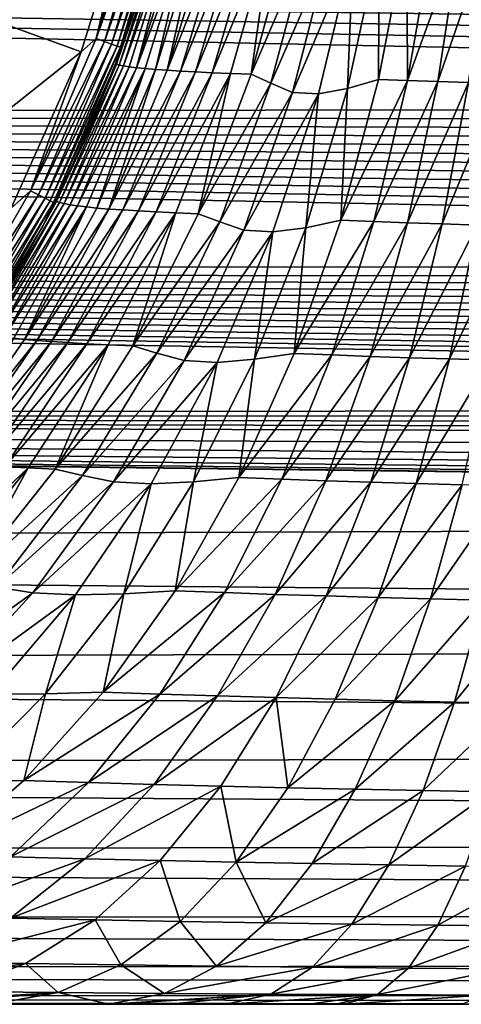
# Model space of a CAD drawing. Header units: metres. Extents: x -139 to 105, y -30 to 40.
# Tile 89 of 153: x 17.39 to 23.46, y -20 to -6.46. Entities that reach past the tile are written whole.
import ezdxf

# ---------------------------------------------------------------- set-up
doc = ezdxf.new("R2010")
doc.units = ezdxf.units.M
doc.layers.add('solid_150_SW0003', color=7, linetype='CONTINUOUS')

msp = doc.modelspace()

# ---------------------------------------------------------------- linework, layer by layer
at = {"layer": 'solid_150_SW0003'}
for points in [[(17.150341, -6.225138, 133.837997), (17.119772, -6.495404, 130.062759), (17.779377, -4.379617, 130.062759)], [(18.939064, -4.640728, 130.062759), (17.779377, -4.379617, 130.062759), (17.119772, -6.495404, 130.062759)], [(18.445606, -6.713652, 130.045731), (19.10029, -4.526852, 130.045731), (18.939064, -4.640728, 130.062759)], [(19.217741, -4.554688, 129.995712), (19.10029, -4.526852, 130.045731), (18.445606, -6.713652, 130.045731)], [(18.559031, -6.754935, 129.995712), (19.217741, -4.554688, 129.995712), (18.445606, -6.713652, 130.045731)], [(19.318573, -4.578586, 129.916122), (19.217741, -4.554688, 129.995712), (18.559031, -6.754935, 129.995712)], [(18.656406, -6.790377, 129.916122), (19.318573, -4.578586, 129.916122), (18.559031, -6.754935, 129.995712)], [(19.395901, -4.596913, 129.812424), (19.318573, -4.578586, 129.916122), (18.656406, -6.790377, 129.916122)], [(18.731085, -6.817557, 129.812424), (19.395901, -4.596913, 129.812424), (18.656406, -6.790377, 129.916122)], [(18.731085, -6.817557, 129.812424), (19.444447, -4.608418, 129.691666), (19.395901, -4.596913, 129.812424)], [(18.237686, -6.899344, 130.062759), (18.939064, -4.640728, 130.062759), (17.119772, -6.495404, 130.062759)], [(18.445606, -6.713652, 130.045731), (18.939064, -4.640728, 130.062759), (18.237686, -6.899344, 130.062759)], [(18.731085, -6.817557, 129.812424), (18.777966, -6.83462, 129.691666), (19.444447, -4.608418, 129.691666)], [(19.444447, -4.608418, 129.691666), (18.777966, -6.83462, 129.691666), (19.418831, -4.786312, 129.562759)], [(18.777966, -6.83462, 129.691666), (18.700319, -7.092096, 129.562759), (19.418831, -4.786312, 129.562759)], [(19.111252, -5.895748, 102.729424), (19.418831, -4.786312, 129.562759), (18.700319, -7.092096, 129.562759)], [(18.724091, -7.067359, 102.274605), (19.349604, -5.103165, 102.314346), (18.725206, -7.026124, 102.729424)], [(19.383478, -5.11147, 101.899757), (19.349604, -5.103165, 102.314346), (18.724091, -7.067359, 102.274605)], [(18.760733, -7.078571, 101.820251), (19.383478, -5.11147, 101.899757), (18.724091, -7.067359, 102.274605)], [(19.349604, -5.103165, 102.314346), (19.111252, -5.895748, 102.729424), (18.725206, -7.026124, 102.729424)], [(19.439335, -5.12029, 101.487396), (19.383478, -5.11147, 101.899757), (18.760733, -7.078571, 101.820251)], [(18.819857, -7.090887, 101.36808), (19.439335, -5.12029, 101.487396), (18.760733, -7.078571, 101.820251)], [(19.51593, -5.129446, 101.078491), (19.439335, -5.12029, 101.487396), (18.819857, -7.090887, 101.36808)], [(18.899168, -7.103613, 100.919235), (19.51593, -5.129446, 101.078491), (18.819857, -7.090887, 101.36808)], [(18.998547, -7.116296, 100.474747), (19.51593, -5.129446, 101.078491), (18.899168, -7.103613, 100.919235)], [(18.998547, -7.116296, 100.474747), (19.61293, -5.138638, 100.674057), (19.51593, -5.129446, 101.078491)], [(19.730118, -5.14757, 100.275101), (19.61293, -5.138638, 100.674057), (18.998547, -7.116296, 100.474747)], [(16.658428, -7.296156, 134.011475), (17.433111, -5.179166, 134.011475), (17.366968, -5.169188, 134.07663)], [(16.658428, -7.296156, 134.011475), (16.705328, -7.296555, 133.929169), (17.433111, -5.179166, 134.011475)], [(17.479939, -5.172955, 133.929169), (16.705328, -7.296555, 133.929169), (17.150341, -6.225138, 133.837997)], [(17.433111, -5.179166, 134.011475), (16.705328, -7.296555, 133.929169), (17.479939, -5.172955, 133.929169)], [(19.118156, -7.128535, 100.035606), (19.730118, -5.14757, 100.275101), (18.998547, -7.116296, 100.474747)], [(19.258371, -7.140124, 99.602951), (19.730118, -5.14757, 100.275101), (19.118156, -7.128535, 100.035606)], [(19.258371, -7.140124, 99.602951), (19.867432, -5.156076, 99.882744), (19.730118, -5.14757, 100.275101)], [(19.419758, -7.151276, 99.178139), (19.867432, -5.156076, 99.882744), (19.258371, -7.140124, 99.602951)], [(19.419758, -7.151276, 99.178139), (20.024956, -5.164331, 99.498314), (19.867432, -5.156076, 99.882744)], [(20.202812, -5.172459, 99.123116), (20.024956, -5.164331, 99.498314), (19.419758, -7.151276, 99.178139)], [(19.602947, -7.162149, 98.762512), (20.202812, -5.172459, 99.123116), (19.419758, -7.151276, 99.178139)], [(20.401226, -5.18055, 98.758461), (20.202812, -5.172459, 99.123116), (19.602947, -7.162149, 98.762512)], [(19.808847, -7.172914, 98.357628), (20.401226, -5.18055, 98.758461), (19.602947, -7.162149, 98.762512)], [(20.620436, -5.188898, 98.405617), (20.401226, -5.18055, 98.758461), (19.808847, -7.172914, 98.357628)], [(20.038502, -7.183948, 97.965096), (20.620436, -5.188898, 98.405617), (19.808847, -7.172914, 98.357628)], [(20.860779, -5.197249, 98.066025), (20.620436, -5.188898, 98.405617), (20.038502, -7.183948, 97.965096)], [(20.2931, -7.195023, 97.586853), (20.860779, -5.197249, 98.066025), (20.038502, -7.183948, 97.965096)], [(20.2931, -7.195023, 97.586853), (20.573383, -7.205745, 97.226097), (20.860779, -5.197249, 98.066025)], [(20.860779, -5.197249, 98.066025), (20.573383, -7.205745, 97.226097), (21.12232, -5.205123, 97.741791)], [(21.12232, -5.205123, 97.741791), (20.573383, -7.205745, 97.226097), (21.377283, -5.338809, 97.406395)], [(22.324415, -7.27738, 95.7733), (22.715292, -5.25774, 96.410568), (22.336023, -5.405533, 96.593277)], [(22.726759, -7.291806, 95.560181), (22.715292, -5.25774, 96.410568), (22.324415, -7.27738, 95.7733)], [(23.078806, -5.268275, 96.208649), (22.715292, -5.25774, 96.410568), (22.726759, -7.291806, 95.560181)], [(23.078806, -5.268275, 96.208649), (22.726759, -7.291806, 95.560181), (23.452993, -5.278427, 96.028061)], [(22.726759, -7.291806, 95.560181), (23.140284, -7.305622, 95.371231), (23.452993, -5.278427, 96.028061)], [(23.452993, -5.278427, 96.028061), (23.140284, -7.305622, 95.371231), (23.836384, -5.288078, 95.868523)], [(20.573383, -7.205745, 97.226097), (20.844494, -7.328367, 96.84967), (21.377283, -5.338809, 97.406395)], [(21.654249, -5.476062, 97.086029), (21.377283, -5.338809, 97.406395), (20.844494, -7.328367, 96.84967)], [(21.899918, -7.402829, 95.960022), (22.336023, -5.405533, 96.593277), (21.976789, -5.495255, 96.814262)], [(22.324415, -7.27738, 95.7733), (22.336023, -5.405533, 96.593277), (21.899918, -7.402829, 95.960022)], [(23.140284, -7.305622, 95.371231), (23.563105, -7.318682, 95.205368), (23.836384, -5.288078, 95.868523)], [(-40, -5.513158, 56.837009), (62.653793, -7.405164, 57.484196), (62.835087, -7.658731, 57.58728)], [(-40, -7.761277, 57.630123), (-40, -5.513158, 56.837009), (62.835087, -7.658731, 57.58728)], [(-40, -5.513158, 56.837009), (62.486519, -7.15484, 57.386364), (62.653793, -7.405164, 57.484196)], [(-40, -5.513158, 56.837009), (62.333023, -6.907906, 57.293625), (62.486519, -7.15484, 57.386364)], [(-40, -5.513158, 56.837009), (62.192188, -6.664746, 57.205914), (62.333023, -6.907906, 57.293625)], [(-40, -5.513158, 56.837009), (62.06472, -6.425297, 57.122986), (62.192188, -6.664746, 57.205914)], [(21.143394, -7.454715, 96.491684), (21.654249, -5.476062, 97.086029), (20.844494, -7.328367, 96.84967)], [(21.976789, -5.495255, 96.814262), (21.654249, -5.476062, 97.086029), (21.143394, -7.454715, 96.491684)], [(21.499166, -7.476861, 96.194283), (21.976789, -5.495255, 96.814262), (21.143394, -7.454715, 96.491684)], [(21.899918, -7.402829, 95.960022), (21.976789, -5.495255, 96.814262), (21.499166, -7.476861, 96.194283)], [(18.725206, -7.026124, 102.729424), (19.111252, -5.895748, 102.729424), (18.700319, -7.092096, 129.562759)], [(18.237686, -6.899344, 130.062759), (17.119772, -6.495404, 130.062759), (16.214193, -8.507262, 130.062759)], [(17.541475, -8.80966, 130.045731), (18.445606, -6.713652, 130.045731), (18.237686, -6.899344, 130.062759)], [(18.559031, -6.754935, 129.995712), (18.445606, -6.713652, 130.045731), (17.541475, -8.80966, 130.045731)], [(17.649342, -8.863832, 129.995712), (18.559031, -6.754935, 129.995712), (17.541475, -8.80966, 130.045731)], [(18.656406, -6.790377, 129.916122), (18.559031, -6.754935, 129.995712), (17.649342, -8.863832, 129.995712)], [(17.27445, -9.045615, 130.062759), (18.237686, -6.899344, 130.062759), (16.214193, -8.507262, 130.062759)], [(17.541475, -8.80966, 130.045731), (18.237686, -6.899344, 130.062759), (17.27445, -9.045615, 130.062759)], [(17.741943, -8.910339, 129.916122), (18.656406, -6.790377, 129.916122), (17.649342, -8.863832, 129.995712)], [(18.731085, -6.817557, 129.812424), (18.656406, -6.790377, 129.916122), (17.741943, -8.910339, 129.916122)], [(17.812962, -8.946005, 129.812424), (18.731085, -6.817557, 129.812424), (17.741943, -8.910339, 129.916122)], [(17.812962, -8.946005, 129.812424), (18.777966, -6.83462, 129.691666), (18.731085, -6.817557, 129.812424)], [(17.812962, -8.946005, 129.812424), (17.857544, -8.968395, 129.691666), (18.777966, -6.83462, 129.691666)], [(18.777966, -6.83462, 129.691666), (17.857544, -8.968395, 129.691666), (18.700319, -7.092096, 129.562759)], [(18.272535, -8.131065, 102.729424), (18.725206, -7.026124, 102.729424), (18.700319, -7.092096, 129.562759)], [(18.724091, -7.067359, 102.274605), (18.725206, -7.026124, 102.729424), (18.272535, -8.131065, 102.729424)], [(17.857544, -8.968395, 129.691666), (17.709116, -9.294461, 129.562759), (18.700319, -7.092096, 129.562759)], [(18.272535, -8.131065, 102.729424), (18.700319, -7.092096, 129.562759), (17.709116, -9.294461, 129.562759)], [(17.899305, -8.95497, 102.221977), (18.724091, -7.067359, 102.274605), (18.272535, -8.131065, 102.729424)], [(18.760733, -7.078571, 101.820251), (18.724091, -7.067359, 102.274605), (17.899305, -8.95497, 102.221977)], [(17.939295, -8.968674, 101.715004), (18.760733, -7.078571, 101.820251), (17.899305, -8.95497, 102.221977)], [(18.819857, -7.090887, 101.36808), (18.760733, -7.078571, 101.820251), (17.939295, -8.968674, 101.715004)], [(18.002155, -8.984386, 101.210129), (18.819857, -7.090887, 101.36808), (17.939295, -8.968674, 101.715004)], [(18.899168, -7.103613, 100.919235), (18.819857, -7.090887, 101.36808), (18.002155, -8.984386, 101.210129)], [(18.084553, -9.000488, 100.708435), (18.899168, -7.103613, 100.919235), (18.002155, -8.984386, 101.210129)], [(18.998547, -7.116296, 100.474747), (18.899168, -7.103613, 100.919235), (18.084553, -9.000488, 100.708435)], [(18.186655, -9.016361, 100.210922), (18.998547, -7.116296, 100.474747), (18.084553, -9.000488, 100.708435)], [(19.118156, -7.128535, 100.035606), (18.998547, -7.116296, 100.474747), (18.186655, -9.016361, 100.210922)], [(18.309114, -9.031539, 99.718582), (19.118156, -7.128535, 100.035606), (18.186655, -9.016361, 100.210922)], [(18.45285, -9.045807, 99.232574), (19.118156, -7.128535, 100.035606), (18.309114, -9.031539, 99.718582)], [(18.45285, -9.045807, 99.232574), (19.258371, -7.140124, 99.602951), (19.118156, -7.128535, 100.035606)], [(18.619066, -9.059427, 98.754295), (19.258371, -7.140124, 99.602951), (18.45285, -9.045807, 99.232574)], [(18.619066, -9.059427, 98.754295), (19.419758, -7.151276, 99.178139), (19.258371, -7.140124, 99.602951)], [(19.602947, -7.162149, 98.762512), (19.419758, -7.151276, 99.178139), (18.619066, -9.059427, 98.754295)], [(18.809059, -9.072611, 98.285164), (19.602947, -7.162149, 98.762512), (18.619066, -9.059427, 98.754295)], [(19.808847, -7.172914, 98.357628), (19.602947, -7.162149, 98.762512), (18.809059, -9.072611, 98.285164)], [(19.024637, -9.085612, 97.827026), (19.808847, -7.172914, 98.357628), (18.809059, -9.072611, 98.285164)], [(20.038502, -7.183948, 97.965096), (19.808847, -7.172914, 98.357628), (19.024637, -9.085612, 97.827026)], [(19.267918, -9.098889, 97.381973), (20.038502, -7.183948, 97.965096), (19.024637, -9.085612, 97.827026)], [(20.2931, -7.195023, 97.586853), (20.038502, -7.183948, 97.965096), (19.267918, -9.098889, 97.381973)], [(19.541227, -9.112249, 96.952599), (20.2931, -7.195023, 97.586853), (19.267918, -9.098889, 97.381973)], [(19.541227, -9.112249, 96.952599), (19.84617, -9.1254, 96.54351), (20.2931, -7.195023, 97.586853)], [(20.2931, -7.195023, 97.586853), (19.84617, -9.1254, 96.54351), (20.573383, -7.205745, 97.226097)], [(20.573383, -7.205745, 97.226097), (19.84617, -9.1254, 96.54351), (20.844494, -7.328367, 96.84967)], [(21.806376, -9.213889, 94.930527), (22.324415, -7.27738, 95.7733), (21.899918, -7.402829, 95.960022)], [(22.726759, -7.291806, 95.560181), (22.324415, -7.27738, 95.7733), (21.806376, -9.213889, 94.930527)], [(22.726759, -7.291806, 95.560181), (21.806376, -9.213889, 94.930527), (22.260172, -9.231782, 94.702866)], [(22.726759, -7.291806, 95.560181), (22.260172, -9.231782, 94.702866), (23.140284, -7.305622, 95.371231)], [(22.260172, -9.231782, 94.702866), (22.725832, -9.248834, 94.503143), (23.140284, -7.305622, 95.371231)], [(23.140284, -7.305622, 95.371231), (22.725832, -9.248834, 94.503143), (23.563105, -7.318682, 95.205368)], [(19.84617, -9.1254, 96.54351), (20.142885, -9.236117, 96.117371), (20.844494, -7.328367, 96.84967)], [(21.143394, -7.454715, 96.491684), (20.844494, -7.328367, 96.84967), (20.142885, -9.236117, 96.117371)], [(21.326418, -9.316905, 95.128845), (21.899918, -7.402829, 95.960022), (21.499166, -7.476861, 96.194283)], [(21.806376, -9.213889, 94.930527), (21.899918, -7.402829, 95.960022), (21.326418, -9.316905, 95.128845)], [(22.725832, -9.248834, 94.503143), (23.200914, -9.264876, 94.329239), (23.563105, -7.318682, 95.205368)], [(23.563105, -7.318682, 95.205368), (23.200914, -9.264876, 94.329239), (23.993998, -7.330984, 95.061836)], [(23.200914, -9.264876, 94.329239), (23.684074, -9.279962, 94.179611), (23.993998, -7.330984, 95.061836)], [(20.474655, -9.350725, 95.714737), (21.143394, -7.454715, 96.491684), (20.142885, -9.236117, 96.117371)], [(21.499166, -7.476861, 96.194283), (21.143394, -7.454715, 96.491684), (20.474655, -9.350725, 95.714737)], [(20.874113, -9.375369, 95.384262), (21.499166, -7.476861, 96.194283), (20.474655, -9.350725, 95.714737)], [(21.326418, -9.316905, 95.128845), (21.499166, -7.476861, 96.194283), (20.874113, -9.375369, 95.384262)], [(-40, -7.761277, 57.630123), (62.835087, -7.658731, 57.58728), (62.980183, -7.850962, 57.668144)], [(-40, -7.761277, 57.630123), (64.708984, -9.628615, 58.533089), (64.953865, -9.828052, 58.644123)], [(-40, -9.899261, 58.684494), (-40, -7.761277, 57.630123), (64.953865, -9.828052, 58.644123)], [(-40, -7.761277, 57.630123), (64.475029, -9.429318, 58.425087), (64.708984, -9.628615, 58.533089)], [(-40, -7.761277, 57.630123), (64.252907, -9.22972, 58.319824), (64.475029, -9.429318, 58.425087)], [(-40, -7.761277, 57.630123), (64.041771, -9.030255, 58.21748), (64.252907, -9.22972, 58.319824)], [(-40, -7.761277, 57.630123), (63.840542, -8.831483, 58.118279), (64.041771, -9.030255, 58.21748)], [(-40, -7.761277, 57.630123), (63.649395, -8.63341, 58.022144), (63.840542, -8.831483, 58.118279)], [(-40, -7.761277, 57.630123), (63.468567, -8.435955, 57.928974), (63.649395, -8.63341, 58.022144)], [(-40, -7.761277, 57.630123), (63.297054, -8.239565, 57.838898), (63.468567, -8.435955, 57.928974)], [(-40, -7.761277, 57.630123), (63.134026, -8.044628, 57.75201), (63.297054, -8.239565, 57.838898)], [(-40, -7.761277, 57.630123), (62.980183, -7.850962, 57.668144), (63.134026, -8.044628, 57.75201)], [(17.754503, -9.207464, 102.729424), (18.272535, -8.131065, 102.729424), (17.709116, -9.294461, 129.562759)], [(17.899305, -8.95497, 102.221977), (18.272535, -8.131065, 102.729424), (17.754503, -9.207464, 102.729424)], [(16.400127, -10.786533, 130.045731), (17.541475, -8.80966, 130.045731), (17.27445, -9.045615, 130.062759)], [(17.649342, -8.863832, 129.995712), (17.541475, -8.80966, 130.045731), (16.400127, -10.786533, 130.045731)], [(16.500975, -10.852861, 129.995712), (17.649342, -8.863832, 129.995712), (16.400127, -10.786533, 130.045731)], [(17.741943, -8.910339, 129.916122), (17.649342, -8.863832, 129.995712), (16.500975, -10.852861, 129.995712)], [(16.587551, -10.909804, 129.916122), (17.741943, -8.910339, 129.916122), (16.500975, -10.852861, 129.995712)], [(17.812962, -8.946005, 129.812424), (17.741943, -8.910339, 129.916122), (16.587551, -10.909804, 129.916122)], [(16.653948, -10.953474, 129.812424), (17.812962, -8.946005, 129.812424), (16.587551, -10.909804, 129.916122)], [(16.653948, -10.953474, 129.812424), (17.857544, -8.968395, 129.691666), (17.812962, -8.946005, 129.812424)], [(16.653948, -10.953474, 129.812424), (16.695631, -10.980888, 129.691666), (17.857544, -8.968395, 129.691666)], [(17.857544, -8.968395, 129.691666), (16.695631, -10.980888, 129.691666), (17.709116, -9.294461, 129.562759)], [(16.885395, -10.746766, 102.156929), (17.899305, -8.95497, 102.221977), (17.172487, -10.252096, 102.729424)], [(17.939295, -8.968674, 101.715004), (17.899305, -8.95497, 102.221977), (16.885395, -10.746766, 102.156929)], [(16.928936, -10.7624, 101.5849), (17.939295, -8.968674, 101.715004), (16.885395, -10.746766, 102.156929)], [(18.002155, -8.984386, 101.210129), (17.939295, -8.968674, 101.715004), (16.928936, -10.7624, 101.5849)], [(16.995478, -10.78114, 101.014877), (18.002155, -8.984386, 101.210129), (16.928936, -10.7624, 101.5849)], [(18.084553, -9.000488, 100.708435), (18.002155, -8.984386, 101.210129), (16.995478, -10.78114, 101.014877)], [(17.080837, -10.800172, 100.447845), (18.084553, -9.000488, 100.708435), (16.995478, -10.78114, 101.014877)], [(18.186655, -9.016361, 100.210922), (18.084553, -9.000488, 100.708435), (17.080837, -10.800172, 100.447845)], [(17.185579, -10.818717, 99.884773), (18.186655, -9.016361, 100.210922), (17.080837, -10.800172, 100.447845)], [(17.899305, -8.95497, 102.221977), (17.754503, -9.207464, 102.729424), (17.172487, -10.252096, 102.729424)], [(18.309114, -9.031539, 99.718582), (18.186655, -9.016361, 100.210922), (17.185579, -10.818717, 99.884773)], [(17.310911, -10.836286, 99.326653), (18.309114, -9.031539, 99.718582), (17.185579, -10.818717, 99.884773)], [(17.458416, -10.85268, 98.774681), (18.309114, -9.031539, 99.718582), (17.310911, -10.836286, 99.326653)], [(17.458416, -10.85268, 98.774681), (18.45285, -9.045807, 99.232574), (18.309114, -9.031539, 99.718582)], [(18.619066, -9.059427, 98.754295), (18.45285, -9.045807, 99.232574), (17.458416, -10.85268, 98.774681)], [(17.630066, -10.868217, 98.230301), (18.619066, -9.059427, 98.754295), (17.458416, -10.85268, 98.774681)], [(18.809059, -9.072611, 98.285164), (18.619066, -9.059427, 98.754295), (17.630066, -10.868217, 98.230301)], [(17.827974, -10.883158, 97.695007), (18.809059, -9.072611, 98.285164), (17.630066, -10.868217, 98.230301)], [(19.024637, -9.085612, 97.827026), (18.809059, -9.072611, 98.285164), (17.827974, -10.883158, 97.695007)], [(17.172487, -10.252096, 102.729424), (17.754503, -9.207464, 102.729424), (17.709116, -9.294461, 129.562759)], [(18.055065, -10.89784, 97.171028), (19.024637, -9.085612, 97.827026), (17.827974, -10.883158, 97.695007)], [(19.267918, -9.098889, 97.381973), (19.024637, -9.085612, 97.827026), (18.055065, -10.89784, 97.171028)], [(18.314798, -10.9128, 96.661057), (19.267918, -9.098889, 97.381973), (18.055065, -10.89784, 97.171028)], [(19.541227, -9.112249, 96.952599), (19.267918, -9.098889, 97.381973), (18.314798, -10.9128, 96.661057)], [(18.61091, -10.927894, 96.168503), (19.541227, -9.112249, 96.952599), (18.314798, -10.9128, 96.661057)], [(18.61091, -10.927894, 96.168503), (18.946079, -10.942945, 95.699715), (19.541227, -9.112249, 96.952599)], [(19.541227, -9.112249, 96.952599), (18.946079, -10.942945, 95.699715), (19.84617, -9.1254, 96.54351)], [(19.84617, -9.1254, 96.54351), (18.946079, -10.942945, 95.699715), (20.142885, -9.236117, 96.117371)], [(16.695631, -10.980888, 129.691666), (16.459673, -11.361292, 129.562759), (17.709116, -9.294461, 129.562759)], [(17.172487, -10.252096, 102.729424), (17.709116, -9.294461, 129.562759), (16.459673, -11.361292, 129.562759)], [(18.946079, -10.942945, 95.699715), (19.277546, -11.041219, 95.215668), (20.142885, -9.236117, 96.117371)], [(20.474655, -9.350725, 95.714737), (20.142885, -9.236117, 96.117371), (19.277546, -11.041219, 95.215668)], [(20.619534, -11.126761, 94.107262), (21.326418, -9.316905, 95.128845), (20.874113, -9.375369, 95.384262)], [(21.164772, -11.045678, 93.890129), (21.326418, -9.316905, 95.128845), (20.619534, -11.126761, 94.107262)], [(21.164772, -11.045678, 93.890129), (21.806376, -9.213889, 94.930527), (21.326418, -9.316905, 95.128845)], [(22.260172, -9.231782, 94.702866), (21.806376, -9.213889, 94.930527), (21.164772, -11.045678, 93.890129)], [(22.260172, -9.231782, 94.702866), (21.164772, -11.045678, 93.890129), (21.682285, -11.06656, 93.645004)], [(22.260172, -9.231782, 94.702866), (21.682285, -11.06656, 93.645004), (22.725832, -9.248834, 94.503143)], [(21.682285, -11.06656, 93.645004), (22.212519, -11.086385, 93.432549), (22.725832, -9.248834, 94.503143)], [(22.725832, -9.248834, 94.503143), (22.212519, -11.086385, 93.432549), (23.200914, -9.264876, 94.329239)], [(22.212519, -11.086385, 93.432549), (22.752335, -11.104952, 93.249321), (23.200914, -9.264876, 94.329239)], [(23.200914, -9.264876, 94.329239), (22.752335, -11.104952, 93.249321), (23.684074, -9.279962, 94.179611)], [(22.752335, -11.104952, 93.249321), (23.300232, -11.122361, 93.092819), (23.684074, -9.279962, 94.179611)], [(23.684074, -9.279962, 94.179611), (23.300232, -11.122361, 93.092819), (24.173964, -9.294475, 94.052635)], [(23.300232, -11.122361, 93.092819), (23.85474, -11.139031, 92.960434), (24.173964, -9.294475, 94.052635)], [(19.652796, -11.143557, 94.761856), (20.474655, -9.350725, 95.714737), (19.277546, -11.041219, 95.215668)], [(20.874113, -9.375369, 95.384262), (20.474655, -9.350725, 95.714737), (19.652796, -11.143557, 94.761856)], [(20.10603, -11.170178, 94.391335), (20.874113, -9.375369, 95.384262), (19.652796, -11.143557, 94.761856)], [(20.619534, -11.126761, 94.107262), (20.874113, -9.375369, 95.384262), (20.10603, -11.170178, 94.391335)], [(-40, -9.899261, 58.684494), (64.953865, -9.828052, 58.644123), (65.210411, -10.027138, 58.757961)], [(-40, -9.899261, 58.684494), (68.005981, -11.683316, 59.830086), (68.269295, -11.801047, 59.915474)], [(-40, -11.896626, 59.98576), (-40, -9.899261, 58.684494), (68.269295, -11.801047, 59.915474)], [(-40, -9.899261, 58.684494), (67.750183, -11.563715, 59.744671), (68.005981, -11.683316, 59.830086)], [(-40, -9.899261, 58.684494), (67.45359, -11.417333, 59.641918), (67.750183, -11.563715, 59.744671)], [(-40, -9.899261, 58.684494), (67.167618, -11.268381, 59.539349), (67.45359, -11.417333, 59.641918)], [(-40, -9.899261, 58.684494), (66.891434, -11.117547, 59.437485), (67.167618, -11.268381, 59.539349)], [(-40, -9.899261, 58.684494), (66.624199, -10.965535, 59.336834), (66.891434, -11.117547, 59.437485)], [(-40, -9.899261, 58.684494), (66.36628, -10.812119, 59.237255), (66.624199, -10.965535, 59.336834)], [(-40, -9.899261, 58.684494), (66.118103, -10.656927, 59.138531), (66.36628, -10.812119, 59.237255)], [(-40, -9.899261, 58.684494), (65.878922, -10.500464, 59.041016), (66.118103, -10.656927, 59.138531)], [(-40, -9.899261, 58.684494), (65.64801, -10.343252, 58.94503), (65.878922, -10.500464, 59.041016)], [(-40, -9.899261, 58.684494), (65.424889, -10.185653, 58.850784), (65.64801, -10.343252, 58.94503)], [(-40, -9.899261, 58.684494), (65.210411, -10.027138, 58.757961), (65.424889, -10.185653, 58.850784)], [(16.284027, -12.540925, 98.232903), (17.458416, -10.85268, 98.774681), (17.310911, -10.836286, 99.326653)], [(17.630066, -10.868217, 98.230301), (17.458416, -10.85268, 98.774681), (16.284027, -12.540925, 98.232903)], [(16.461288, -12.557699, 97.610291), (17.630066, -10.868217, 98.230301), (16.284027, -12.540925, 98.232903)], [(17.827974, -10.883158, 97.695007), (17.630066, -10.868217, 98.230301), (16.461288, -12.557699, 97.610291)], [(16.667799, -12.573728, 96.996704), (17.827974, -10.883158, 97.695007), (16.461288, -12.557699, 97.610291)], [(18.055065, -10.89784, 97.171028), (17.827974, -10.883158, 97.695007), (16.667799, -12.573728, 96.996704)], [(16.907812, -12.58942, 96.394821), (18.055065, -10.89784, 97.171028), (16.667799, -12.573728, 96.996704)], [(18.314798, -10.9128, 96.661057), (18.055065, -10.89784, 97.171028), (16.907812, -12.58942, 96.394821)], [(17.186401, -12.605388, 95.80806), (18.314798, -10.9128, 96.661057), (16.907812, -12.58942, 96.394821)], [(18.61091, -10.927894, 96.168503), (18.314798, -10.9128, 96.661057), (17.186401, -12.605388, 95.80806)], [(17.508984, -12.621552, 95.240791), (18.61091, -10.927894, 96.168503), (17.186401, -12.605388, 95.80806)], [(17.508984, -12.621552, 95.240791), (17.879513, -12.637874, 94.701462), (18.61091, -10.927894, 96.168503)], [(18.61091, -10.927894, 96.168503), (17.879513, -12.637874, 94.701462), (18.946079, -10.942945, 95.699715)], [(18.946079, -10.942945, 95.699715), (17.879513, -12.637874, 94.701462), (19.277546, -11.041219, 95.215668)], [(17.879513, -12.637874, 94.701462), (18.254366, -12.723377, 94.151718), (19.277546, -11.041219, 95.215668)], [(19.652796, -11.143557, 94.761856), (19.277546, -11.041219, 95.215668), (18.254366, -12.723377, 94.151718)], [(20.403879, -12.751844, 92.66143), (21.164772, -11.045678, 93.890129), (20.619534, -11.126761, 94.107262)], [(21.682285, -11.06656, 93.645004), (21.164772, -11.045678, 93.890129), (20.403879, -12.751844, 92.66143)], [(21.682285, -11.06656, 93.645004), (20.403879, -12.751844, 92.66143), (20.996946, -12.775215, 92.396454)], [(21.682285, -11.06656, 93.645004), (20.996946, -12.775215, 92.396454), (22.212519, -11.086385, 93.432549)], [(20.996946, -12.775215, 92.396454), (21.603764, -12.797338, 92.169815), (22.212519, -11.086385, 93.432549)], [(22.212519, -11.086385, 93.432549), (21.603764, -12.797338, 92.169815), (22.752335, -11.104952, 93.249321)], [(21.603764, -12.797338, 92.169815), (22.220354, -12.817972, 91.976517), (22.752335, -11.104952, 93.249321)], [(22.752335, -11.104952, 93.249321), (22.220354, -12.817972, 91.976517), (23.300232, -11.122361, 93.092819)], [(18.683205, -12.813131, 93.640579), (19.652796, -11.143557, 94.761856), (18.254366, -12.723377, 94.151718)], [(20.10603, -11.170178, 94.391335), (19.652796, -11.143557, 94.761856), (18.683205, -12.813131, 93.640579)], [(19.199884, -12.84115, 93.223518), (20.10603, -11.170178, 94.391335), (18.683205, -12.813131, 93.640579)], [(19.783876, -12.811945, 92.903931), (20.10603, -11.170178, 94.391335), (19.199884, -12.84115, 93.223518)], [(19.783876, -12.811945, 92.903931), (20.619534, -11.126761, 94.107262), (20.10603, -11.170178, 94.391335)], [(20.403879, -12.751844, 92.66143), (20.619534, -11.126761, 94.107262), (19.783876, -12.811945, 92.903931)], [(22.220354, -12.817972, 91.976517), (22.845032, -12.837252, 91.812881), (23.300232, -11.122361, 93.092819)], [(23.300232, -11.122361, 93.092819), (22.845032, -12.837252, 91.812881), (23.85474, -11.139031, 92.960434)], [(22.845032, -12.837252, 91.812881), (23.476175, -12.855607, 91.675156), (23.85474, -11.139031, 92.960434)], [(-40, -11.896626, 59.98576), (68.269295, -11.801047, 59.915474), (68.539986, -11.917037, 60.000885)], [(-40, -11.896626, 59.98576), (74.238304, -13.28914, 61.116245), (75.000008, -13.307758, 61.132816)], [(-40, -13.724977, 61.515438), (-40, -11.896626, 59.98576), (75.000008, -13.307758, 61.132816)], [(-40, -11.896626, 59.98576), (73.479233, -13.231025, 61.064774), (74.238304, -13.28914, 61.116245)], [(-40, -11.896626, 59.98576), (72.707001, -13.129777, 60.976059), (73.479233, -13.231025, 61.064774)], [(-40, -11.896626, 59.98576), (71.908447, -12.981927, 60.848648), (72.707001, -13.129777, 60.976059)], [(-40, -11.896626, 59.98576), (71.089485, -12.78757, 60.684929), (71.908447, -12.981927, 60.848648)], [(-40, -11.896626, 59.98576), (70.252106, -12.54571, 60.486984), (71.089485, -12.78757, 60.684929)], [(-40, -11.896626, 59.98576), (69.396294, -12.254672, 60.256985), (70.252106, -12.54571, 60.486984)], [(-40, -11.896626, 59.98576), (69.103485, -12.143838, 60.171669), (69.396294, -12.254672, 60.256985)], [(-40, -11.896626, 59.98576), (68.818047, -12.031297, 60.086292), (69.103485, -12.143838, 60.171669)], [(-40, -11.896626, 59.98576), (68.539986, -11.917037, 60.000885), (68.818047, -12.031297, 60.086292)], [(17.508984, -12.621552, 95.240791), (17.186401, -12.605388, 95.80806), (15.88999, -14.15638, 94.82869)], [(16.242287, -14.172842, 94.175697), (17.508984, -12.621552, 95.240791), (15.88999, -14.15638, 94.82869)], [(16.242287, -14.172842, 94.175697), (16.652884, -14.1897, 93.555489), (17.508984, -12.621552, 95.240791)], [(17.508984, -12.621552, 95.240791), (16.652884, -14.1897, 93.555489), (17.879513, -12.637874, 94.701462)], [(17.879513, -12.637874, 94.701462), (16.652884, -14.1897, 93.555489), (18.254366, -12.723377, 94.151718)], [(16.652884, -14.1897, 93.555489), (17.079243, -14.262326, 92.932678), (18.254366, -12.723377, 94.151718)], [(18.683205, -12.813131, 93.640579), (18.254366, -12.723377, 94.151718), (17.079243, -14.262326, 92.932678)], [(17.571278, -14.339416, 92.358467), (18.683205, -12.813131, 93.640579), (17.079243, -14.262326, 92.932678)], [(19.199884, -12.84115, 93.223518), (18.683205, -12.813131, 93.640579), (17.571278, -14.339416, 92.358467)], [(18.160656, -14.36819, 91.888863), (19.199884, -12.84115, 93.223518), (17.571278, -14.339416, 92.358467)], [(18.82407, -14.352029, 91.527489), (19.199884, -12.84115, 93.223518), (18.160656, -14.36819, 91.888863)], [(18.82407, -14.352029, 91.527489), (19.783876, -12.811945, 92.903931), (19.199884, -12.84115, 93.223518)], [(19.527981, -14.311509, 91.253769), (19.783876, -12.811945, 92.903931), (18.82407, -14.352029, 91.527489)], [(19.527981, -14.311509, 91.253769), (20.403879, -12.751844, 92.66143), (19.783876, -12.811945, 92.903931)], [(20.996946, -12.775215, 92.396454), (20.403879, -12.751844, 92.66143), (19.527981, -14.311509, 91.253769)], [(20.996946, -12.775215, 92.396454), (19.527981, -14.311509, 91.253769), (20.20801, -14.336842, 90.967079)], [(20.996946, -12.775215, 92.396454), (20.20801, -14.336842, 90.967079), (21.603764, -12.797338, 92.169815)], [(20.20801, -14.336842, 90.967079), (20.902992, -14.360778, 90.725334), (21.603764, -12.797338, 92.169815)], [(21.603764, -12.797338, 92.169815), (20.902992, -14.360778, 90.725334), (22.220354, -12.817972, 91.976517)], [(20.902992, -14.360778, 90.725334), (21.607967, -14.383022, 90.521729), (22.220354, -12.817972, 91.976517)], [(22.220354, -12.817972, 91.976517), (21.607967, -14.383022, 90.521729), (22.845032, -12.837252, 91.812881)], [(21.607967, -14.383022, 90.521729), (22.321039, -14.40372, 90.351242), (22.845032, -12.837252, 91.812881)], [(22.845032, -12.837252, 91.812881), (22.321039, -14.40372, 90.351242), (23.476175, -12.855607, 91.675156)], [(22.321039, -14.40372, 90.351242), (23.040409, -14.423295, 90.208771), (23.476175, -12.855607, 91.675156)], [(23.476175, -12.855607, 91.675156), (23.040409, -14.423295, 90.208771), (24.112387, -12.873223, 91.560509)], [(23.040409, -14.423295, 90.208771), (23.764614, -14.441932, 90.090492), (24.112387, -12.873223, 91.560509)], [(-40, -13.724977, 61.515438), (75.000008, -13.307758, 61.132816), (100.499969, -14.969843, 62.7999)], [(-40, -15.358339, 63.251785), (-40, -13.724977, 61.515438), (100.499969, -14.969843, 62.7999)], [(17.571278, -14.339416, 92.358467), (17.079243, -14.262326, 92.932678), (15.758858, -15.640208, 91.566628)], [(16.323185, -15.704923, 90.924133), (17.571278, -14.339416, 92.358467), (15.758858, -15.640208, 91.566628)], [(18.160656, -14.36819, 91.888863), (17.571278, -14.339416, 92.358467), (16.323185, -15.704923, 90.924133)], [(17.745356, -15.729028, 89.987755), (18.82407, -14.352029, 91.527489), (18.160656, -14.36819, 91.888863)], [(18.541882, -15.706047, 89.677628), (18.82407, -14.352029, 91.527489), (17.745356, -15.729028, 89.987755)], [(18.541882, -15.706047, 89.677628), (19.527981, -14.311509, 91.253769), (18.82407, -14.352029, 91.527489)], [(20.20801, -14.336842, 90.967079), (19.527981, -14.311509, 91.253769), (18.541882, -15.706047, 89.677628)], [(20.20801, -14.336842, 90.967079), (18.541882, -15.706047, 89.677628), (19.319801, -15.732794, 89.367928)], [(20.20801, -14.336842, 90.967079), (19.319801, -15.732794, 89.367928), (20.902992, -14.360778, 90.725334)], [(16.994038, -15.733751, 90.396568), (18.160656, -14.36819, 91.888863), (16.323185, -15.704923, 90.924133)], [(17.745356, -15.729028, 89.987755), (18.160656, -14.36819, 91.888863), (16.994038, -15.733751, 90.396568)], [(19.319801, -15.732794, 89.367928), (20.114046, -15.758057, 89.110756), (20.902992, -14.360778, 90.725334)], [(20.902992, -14.360778, 90.725334), (20.114046, -15.758057, 89.110756), (21.607967, -14.383022, 90.521729)], [(20.114046, -15.758057, 89.110756), (20.918539, -15.781463, 88.897202), (21.607967, -14.383022, 90.521729)], [(21.607967, -14.383022, 90.521729), (20.918539, -15.781463, 88.897202), (22.321039, -14.40372, 90.351242)], [(20.918539, -15.781463, 88.897202), (21.731134, -15.803134, 88.720711), (22.321039, -14.40372, 90.351242)], [(22.321039, -14.40372, 90.351242), (21.731134, -15.803134, 88.720711), (23.040409, -14.423295, 90.208771)], [(21.731134, -15.803134, 88.720711), (22.549837, -15.82345, 88.574677), (23.040409, -14.423295, 90.208771)], [(23.040409, -14.423295, 90.208771), (22.549837, -15.82345, 88.574677), (23.764614, -14.441932, 90.090492)], [(22.549837, -15.82345, 88.574677), (23.373112, -15.842605, 88.454147), (23.764614, -14.441932, 90.090492)], [(23.764614, -14.441932, 90.090492), (23.373112, -15.842605, 88.454147), (24.492392, -14.459742, 89.993401)], [(23.373112, -15.842605, 88.454147), (24.199707, -15.860748, 88.35524), (24.492392, -14.459742, 89.993401)], [(-40, -15.358339, 63.251785), (100.499969, -14.969843, 62.7999), (100.499969, -16.459312, 64.700951)], [(-40, -16.773506, 65.170143), (-40, -15.358339, 63.251785), (100.499969, -16.459312, 64.700951)], [(17.45141, -16.921223, 87.945671), (18.541882, -15.706047, 89.677628), (17.745356, -15.729028, 89.987755)], [(19.319801, -15.732794, 89.367928), (18.541882, -15.706047, 89.677628), (17.45141, -16.921223, 87.945671)], [(16.554047, -16.929113, 88.296494), (17.745356, -15.729028, 89.987755), (16.994038, -15.733751, 90.396568)], [(17.45141, -16.921223, 87.945671), (17.745356, -15.729028, 89.987755), (16.554047, -16.929113, 88.296494)], [(19.319801, -15.732794, 89.367928), (17.45141, -16.921223, 87.945671), (18.337563, -16.948818, 87.612389)], [(19.319801, -15.732794, 89.367928), (18.337563, -16.948818, 87.612389), (20.114046, -15.758057, 89.110756)], [(18.337563, -16.948818, 87.612389), (19.241585, -16.974934, 87.340149), (20.114046, -15.758057, 89.110756)], [(20.114046, -15.758057, 89.110756), (19.241585, -16.974934, 87.340149), (20.918539, -15.781463, 88.897202)], [(19.241585, -16.974934, 87.340149), (20.156139, -16.999077, 87.117714), (20.918539, -15.781463, 88.897202)], [(20.918539, -15.781463, 88.897202), (20.156139, -16.999077, 87.117714), (21.078802, -17.021288, 86.93679)], [(20.918539, -15.781463, 88.897202), (21.078802, -17.021288, 86.93679), (21.731134, -15.803134, 88.720711)], [(21.731134, -15.803134, 88.720711), (21.078802, -17.021288, 86.93679), (22.549837, -15.82345, 88.574677)], [(21.078802, -17.021288, 86.93679), (22.00736, -17.04183, 86.78907), (22.549837, -15.82345, 88.574677)], [(22.549837, -15.82345, 88.574677), (22.00736, -17.04183, 86.78907), (23.373112, -15.842605, 88.454147)], [(22.00736, -17.04183, 86.78907), (22.940197, -17.060915, 86.668327), (23.373112, -15.842605, 88.454147)], [(23.373112, -15.842605, 88.454147), (22.940197, -17.060915, 86.668327), (24.199707, -15.860748, 88.35524)], [(22.940197, -17.060915, 86.668327), (23.876066, -17.078781, 86.569717), (24.199707, -15.860748, 88.35524)], [(-40, -16.773506, 65.170143), (100.499969, -16.459312, 64.700951), (100.499969, -17.708784, 66.767677)], [(-40, -17.950373, 67.243248), (-40, -16.773506, 65.170143), (100.499969, -17.708784, 66.767677)], [(16.262514, -17.943304, 86.070816), (17.45141, -16.921223, 87.945671), (16.554047, -16.929113, 88.296494)], [(18.337563, -16.948818, 87.612389), (17.45141, -16.921223, 87.945671), (16.262514, -17.943304, 86.070816)], [(18.337563, -16.948818, 87.612389), (16.262514, -17.943304, 86.070816), (17.266645, -17.971167, 85.714096)], [(18.337563, -16.948818, 87.612389), (17.266645, -17.971167, 85.714096), (19.241585, -16.974934, 87.340149)], [(17.266645, -17.971167, 85.714096), (18.290359, -17.997673, 85.427902), (19.241585, -16.974934, 87.340149)], [(19.241585, -16.974934, 87.340149), (18.290359, -17.997673, 85.427902), (20.156139, -16.999077, 87.117714)], [(18.290359, -17.997673, 85.427902), (19.324924, -18.02216, 85.19838), (20.156139, -16.999077, 87.117714)], [(20.156139, -16.999077, 87.117714), (19.324924, -18.02216, 85.19838), (20.367603, -18.044481, 85.015282)], [(20.156139, -16.999077, 87.117714), (20.367603, -18.044481, 85.015282), (21.078802, -17.021288, 86.93679)], [(21.078802, -17.021288, 86.93679), (20.367603, -18.044481, 85.015282), (22.00736, -17.04183, 86.78907)], [(20.367603, -18.044481, 85.015282), (21.415941, -18.064699, 84.868439), (22.00736, -17.04183, 86.78907)], [(22.00736, -17.04183, 86.78907), (21.415941, -18.064699, 84.868439), (22.940197, -17.060915, 86.668327)], [(21.415941, -18.064699, 84.868439), (22.468231, -18.083031, 84.750206), (22.940197, -17.060915, 86.668327)], [(22.940197, -17.060915, 86.668327), (22.468231, -18.083031, 84.750206), (23.876066, -17.078781, 86.569717)], [(22.468231, -18.083031, 84.750206), (23.523241, -18.099884, 84.654633), (23.876066, -17.078781, 86.569717)], [(-40, -17.950373, 67.243248), (100.499969, -17.708784, 66.767677), (100.499969, -18.700039, 68.969933)], [(-40, -18.872219, 69.44165), (-40, -17.950373, 67.243248), (100.499969, -18.700039, 68.969933)], [(17.266645, -17.971167, 85.714096), (16.112505, -18.786768, 83.686974), (18.290359, -17.997673, 85.427902)], [(16.112505, -18.786768, 83.686974), (17.265223, -18.813139, 83.388664), (18.290359, -17.997673, 85.427902)], [(18.290359, -17.997673, 85.427902), (17.265223, -18.813139, 83.388664), (19.324924, -18.02216, 85.19838)], [(17.265223, -18.813139, 83.388664), (18.429134, -18.837515, 83.154564), (19.324924, -18.02216, 85.19838)], [(19.324924, -18.02216, 85.19838), (18.429134, -18.837515, 83.154564), (19.601168, -18.859449, 82.972298)], [(19.324924, -18.02216, 85.19838), (19.601168, -18.859449, 82.972298), (20.367603, -18.044481, 85.015282)], [(20.367603, -18.044481, 85.015282), (19.601168, -18.859449, 82.972298), (20.778603, -18.878689, 82.829605)], [(20.367603, -18.044481, 85.015282), (20.778603, -18.878689, 82.829605), (21.415941, -18.064699, 84.868439)], [(21.415941, -18.064699, 84.868439), (20.778603, -18.878689, 82.829605), (22.468231, -18.083031, 84.750206)], [(20.778603, -18.878689, 82.829605), (21.959631, -18.895466, 82.71727), (22.468231, -18.083031, 84.750206)], [(22.468231, -18.083031, 84.750206), (21.959631, -18.895466, 82.71727), (23.523241, -18.099884, 84.654633)], [(21.959631, -18.895466, 82.71727), (23.143032, -18.910425, 82.628136), (23.523241, -18.099884, 84.654633)], [(23.523241, -18.099884, 84.654633), (23.143032, -18.910425, 82.628136), (24.579811, -18.115837, 84.57618)], [(23.143032, -18.910425, 82.628136), (24.327671, -18.92428, 82.55545), (24.579811, -18.115837, 84.57618)], [(-40, -18.872219, 69.44165), (100.499969, -18.700039, 68.969933), (100.499969, -19.418623, 71.275612)], [(17.265223, -18.813139, 83.388664), (16.172348, -19.41634, 81.240944), (18.429134, -18.837515, 83.154564)], [(-40, -19.525948, 71.734123), (-40, -18.872219, 69.44165), (100.499969, -19.418623, 71.275612)], [(16.172348, -19.41634, 81.240944), (17.474174, -19.438875, 81.005661), (18.429134, -18.837515, 83.154564)], [(18.429134, -18.837515, 83.154564), (17.474174, -19.438875, 81.005661), (18.784128, -19.458742, 80.828102)], [(18.429134, -18.837515, 83.154564), (18.784128, -19.458742, 80.828102), (19.601168, -18.859449, 82.972298)], [(19.601168, -18.859449, 82.972298), (18.784128, -19.458742, 80.828102), (20.099203, -19.475481, 80.693733)], [(19.601168, -18.859449, 82.972298), (20.099203, -19.475481, 80.693733), (20.778603, -18.878689, 82.829605)], [(20.778603, -18.878689, 82.829605), (20.099203, -19.475481, 80.693733), (21.959631, -18.895466, 82.71727)], [(20.099203, -19.475481, 80.693733), (21.41748, -19.489361, 80.591591), (21.959631, -18.895466, 82.71727)], [(21.959631, -18.895466, 82.71727), (21.41748, -19.489361, 80.591591), (23.143032, -18.910425, 82.628136)], [(21.41748, -19.489361, 80.591591), (22.737749, -19.501225, 80.513168), (23.143032, -18.910425, 82.628136)], [(23.143032, -18.910425, 82.628136), (22.737749, -19.501225, 80.513168), (24.327671, -18.92428, 82.55545)], [(22.737749, -19.501225, 80.513168), (24.058903, -19.51189, 80.450417), (24.327671, -18.92428, 82.55545)], [(-40, -19.525948, 71.734123), (100.499969, -19.418623, 71.275612), (100.499969, -19.854057, 73.651093)], [(16.172348, -19.41634, 81.240944), (15.018873, -19.808157, 79.006027), (17.474174, -19.438875, 81.005661)], [(15.018873, -19.808157, 79.006027), (16.466288, -19.824972, 78.773926), (17.474174, -19.438875, 81.005661)], [(17.474174, -19.438875, 81.005661), (16.466288, -19.824972, 78.773926), (17.921839, -19.839104, 78.605934)], [(17.474174, -19.438875, 81.005661), (17.921839, -19.839104, 78.605934), (18.784128, -19.458742, 80.828102)], [(18.784128, -19.458742, 80.828102), (17.921839, -19.839104, 78.605934), (19.382202, -19.850386, 78.485077)], [(18.784128, -19.458742, 80.828102), (19.382202, -19.850386, 78.485077), (20.099203, -19.475481, 80.693733)], [(20.099203, -19.475481, 80.693733), (19.382202, -19.850386, 78.485077), (21.41748, -19.489361, 80.591591)], [(19.382202, -19.850386, 78.485077), (20.845341, -19.85919, 78.398499), (21.41748, -19.489361, 80.591591)], [(21.41748, -19.489361, 80.591591), (20.845341, -19.85919, 78.398499), (22.737749, -19.501225, 80.513168)], [(20.845341, -19.85919, 78.398499), (22.310057, -19.866314, 78.336166), (22.737749, -19.501225, 80.513168)], [(22.737749, -19.501225, 80.513168), (22.310057, -19.866314, 78.336166), (24.058903, -19.51189, 80.450417)], [(-40, -19.902271, 74.088089), (-40, -19.525948, 71.734123), (100.499969, -19.854057, 73.651093)], [(22.310057, -19.866314, 78.336166), (23.775276, -19.872477, 78.288597), (24.058903, -19.51189, 80.450417)], [(-40, -19.902271, 74.088089), (100.499969, -19.854057, 73.651093), (100.499969, -19.999994, 76.061737)], [(26.666658, -19.999994, 76.062767), (-40, -19.902271, 74.088089), (100.499969, -19.999994, 76.061737)], [(18.709328, -19.999994, 76.062767), (16.039993, -19.999994, 76.062767), (-40, -19.902271, 74.088089)], [(21.37866, -19.999994, 76.062767), (18.709328, -19.999994, 76.062767), (-40, -19.902271, 74.088089)], [(24.047993, -19.999994, 76.062767), (21.37866, -19.999994, 76.062767), (-40, -19.902271, 74.088089)], [(26.666658, -19.999994, 76.062767), (24.047993, -19.999994, 76.062767), (-40, -19.902271, 74.088089)], [(16.466288, -19.824972, 78.773926), (15.406042, -19.994555, 76.480995), (17.921839, -19.839104, 78.605934)], [(17.921839, -19.839104, 78.605934), (15.406042, -19.994555, 76.480995), (16.021343, -19.995819, 76.416336)], [(17.921839, -19.839104, 78.605934), (16.021343, -19.995819, 76.416336), (17.01347, -19.997307, 76.331749)], [(17.921839, -19.839104, 78.605934), (17.01347, -19.997307, 76.331749), (18.619118, -19.998825, 76.227127)], [(17.921839, -19.839104, 78.605934), (18.619118, -19.998825, 76.227127), (19.382202, -19.850386, 78.485077)], [(19.382202, -19.850386, 78.485077), (18.619118, -19.998825, 76.227127), (20.845341, -19.85919, 78.398499)], [(20.845341, -19.85919, 78.398499), (18.619118, -19.998825, 76.227127), (18.695648, -19.998873, 76.223114)], [(20.845341, -19.85919, 78.398499), (18.695648, -19.998873, 76.223114), (19.450201, -19.999249, 76.189499)], [(20.845341, -19.85919, 78.398499), (19.450201, -19.999249, 76.189499), (20.23341, -19.999493, 76.16362)], [(20.845341, -19.85919, 78.398499), (20.23341, -19.999493, 76.16362), (22.310057, -19.866314, 78.336166)], [(22.310057, -19.866314, 78.336166), (20.23341, -19.999493, 76.16362), (21.370695, -19.99971, 76.135651)], [(22.310057, -19.866314, 78.336166), (21.370695, -19.99971, 76.135651), (21.738766, -19.999763, 76.127693)], [(22.310057, -19.866314, 78.336166), (21.738766, -19.999763, 76.127693), (21.859816, -19.999779, 76.125092)], [(22.310057, -19.866314, 78.336166), (21.859816, -19.999779, 76.125092), (23.775276, -19.872477, 78.288597)], [(23.775276, -19.872477, 78.288597), (21.859816, -19.999779, 76.125092), (23.466652, -19.999939, 76.092957)], [(18.619118, -19.998825, 76.227127), (17.277424, -19.997618, 76.31234), (16.039993, -19.999994, 76.062767)], [(18.695648, -19.998873, 76.223114), (18.619118, -19.998825, 76.227127), (16.039993, -19.999994, 76.062767)], [(18.695648, -19.998873, 76.223114), (16.039993, -19.999994, 76.062767), (18.709328, -19.999994, 76.062767)], [(18.619118, -19.998825, 76.227127), (17.01347, -19.997307, 76.331749), (17.277424, -19.997618, 76.31234)], [(19.450201, -19.999249, 76.189499), (18.695648, -19.998873, 76.223114), (18.709328, -19.999994, 76.062767)], [(20.23341, -19.999493, 76.16362), (19.450201, -19.999249, 76.189499), (18.709328, -19.999994, 76.062767)], [(21.370695, -19.99971, 76.135651), (20.23341, -19.999493, 76.16362), (18.709328, -19.999994, 76.062767)], [(21.370695, -19.99971, 76.135651), (18.709328, -19.999994, 76.062767), (21.37866, -19.999994, 76.062767)], [(21.738766, -19.999763, 76.127693), (21.370695, -19.99971, 76.135651), (21.37866, -19.999994, 76.062767)], [(21.859816, -19.999779, 76.125092), (21.738766, -19.999763, 76.127693), (21.37866, -19.999994, 76.062767)], [(23.466652, -19.999939, 76.092957), (21.859816, -19.999779, 76.125092), (21.37866, -19.999994, 76.062767)], [(24.045771, -19.999966, 76.084114), (23.466652, -19.999939, 76.092957), (21.37866, -19.999994, 76.062767)], [(24.045771, -19.999966, 76.084114), (21.37866, -19.999994, 76.062767), (24.047993, -19.999994, 76.062767)]]:
    msp.add_3dface(points, dxfattribs=at)

doc.saveas('drawing.dxf')
